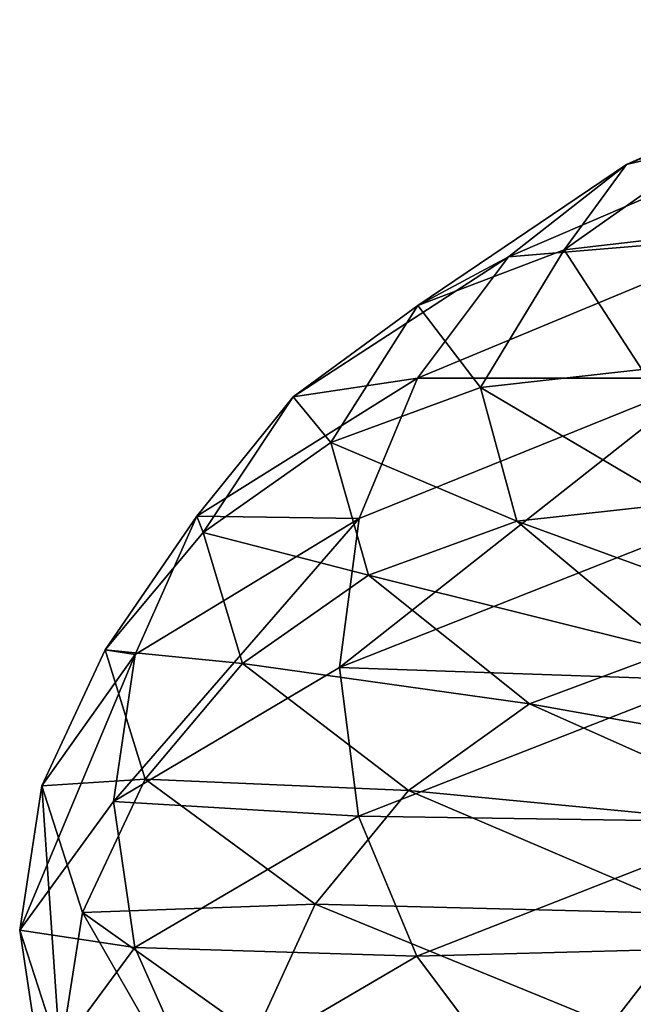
# Model space of a CAD drawing. Header units: metres. Extents: x -109 to 109, y -452 to 89.
# Tile 238 of 256: x -18.99 to -16.27, y -200.58 to -196.23. Entities that reach past the tile are written whole.
import ezdxf

# ---------------------------------------------------------------- set-up
doc = ezdxf.new("R2010")
doc.units = ezdxf.units.M
doc.layers.add('solid_K244270000C71_000', color=7, linetype='CONTINUOUS')
doc.layers.add('solid_k244270000c71_000_02', color=7, linetype='CONTINUOUS')

msp = doc.modelspace()

# ---------------------------------------------------------------- linework, layer by layer
at = {"layer": 'solid_K244270000C71_000'}
for points in [[(-15.691405, -196.621323, 879.018372), (-16.579756, -197.247208, 876.155518), (-16.304468, -196.869461, 879.271179)], [(-16.304468, -196.869461, 879.271179), (-17.227528, -197.492859, 876.295593), (-16.826029, -197.27861, 879.486633)], [(-16.579756, -197.247208, 876.155518), (-17.227528, -197.492859, 876.295593), (-16.304468, -196.869461, 879.271179)], [(-15.88168, -197.166306, 876.004944), (-16.236156, -197.775757, 873.154663), (-16.579756, -197.247208, 876.155518)], [(-16.579756, -197.247208, 876.155518), (-16.949812, -197.855972, 873.179688), (-17.227528, -197.492859, 876.295593)], [(-16.236156, -197.775757, 873.154663), (-16.949812, -197.855972, 873.179688), (-16.579756, -197.247208, 876.155518)], [(-16.826029, -197.27861, 879.486633), (-17.778614, -197.896729, 876.414612), (-17.228136, -197.814209, 879.652344)], [(-17.227528, -197.492859, 876.295593), (-17.778614, -197.896729, 876.414612), (-16.826029, -197.27861, 879.486633)], [(-17.227528, -197.492859, 876.295593), (-17.612041, -198.098297, 873.202698), (-17.778614, -197.896729, 876.414612)], [(-16.949812, -197.855972, 873.179688), (-17.612041, -198.098297, 873.202698), (-17.227528, -197.492859, 876.295593)], [(-16.236156, -197.775757, 873.154663), (-16.0816, -198.368118, 870.284424), (-16.949812, -197.855972, 873.179688)], [(-17.228136, -197.814209, 879.652344), (-18.203485, -198.424652, 876.505249), (-17.486868, -198.43425, 879.757629)], [(-17.778614, -197.896729, 876.414612), (-18.203485, -198.424652, 876.505249), (-17.228136, -197.814209, 879.652344)], [(-16.949812, -197.855972, 873.179688), (-16.788464, -198.446884, 870.183044), (-17.612041, -198.098297, 873.202698)], [(-15.949982, -197.814117, 882.727173), (-17.486868, -198.43425, 879.757629), (-17.573912, -199.093643, 879.802979)], [(-16.0816, -198.368118, 870.284424), (-16.788464, -198.446884, 870.183044), (-16.949812, -197.855972, 873.179688)], [(-17.778614, -197.896729, 876.414612), (-18.175428, -198.496078, 873.221558), (-18.203485, -198.424652, 876.505249)], [(-17.612041, -198.098297, 873.202698), (-18.175428, -198.496078, 873.221558), (-17.778614, -197.896729, 876.414612)], [(-17.612041, -198.098297, 873.202698), (-17.444389, -198.685165, 870.088318), (-18.175428, -198.496078, 873.221558)], [(-16.788464, -198.446884, 870.183044), (-17.444389, -198.685165, 870.088318), (-17.612041, -198.098297, 873.202698)], [(-16.0816, -198.368118, 870.284424), (-15.425435, -198.94371, 867.484436), (-16.788464, -198.446884, 870.183044)], [(-18.203485, -198.424652, 876.505249), (-18.609783, -199.015564, 873.234436), (-18.476866, -199.035309, 876.561523)], [(-18.175428, -198.496078, 873.221558), (-18.609783, -199.015564, 873.234436), (-18.203485, -198.424652, 876.505249)], [(-17.486868, -198.43425, 879.757629), (-18.571995, -199.685318, 876.584412), (-17.573912, -199.093643, 879.802979)], [(-17.486868, -198.43425, 879.757629), (-18.476866, -199.035309, 876.561523), (-18.571995, -199.685318, 876.584412)], [(-18.203485, -198.424652, 876.505249), (-18.476866, -199.035309, 876.561523), (-17.486868, -198.43425, 879.757629)], [(-16.788464, -198.446884, 870.183044), (-16.103456, -199.020309, 867.259888), (-17.444389, -198.685165, 870.088318)], [(-15.425435, -198.94371, 867.484436), (-16.103456, -199.020309, 867.259888), (-16.788464, -198.446884, 870.183044)], [(-18.175428, -198.496078, 873.221558), (-18.002413, -199.076202, 870.006409), (-18.609783, -199.015564, 873.234436)], [(-17.444389, -198.685165, 870.088318), (-18.002413, -199.076202, 870.006409), (-18.175428, -198.496078, 873.221558)], [(-17.444389, -198.685165, 870.088318), (-16.732618, -199.253952, 867.050354), (-18.002413, -199.076202, 870.006409)], [(-16.103456, -199.020309, 867.259888), (-16.732618, -199.253952, 867.050354), (-17.444389, -198.685165, 870.088318)], [(-18.609783, -199.015564, 873.234436), (-18.889265, -199.61618, 873.239807), (-18.476866, -199.035309, 876.561523)], [(-18.609783, -199.015564, 873.234436), (-18.432632, -199.586746, 869.94104), (-18.889265, -199.61618, 873.239807)], [(-18.002413, -199.076202, 870.006409), (-18.432632, -199.586746, 869.94104), (-18.609783, -199.015564, 873.234436)], [(-16.103456, -199.020309, 867.259888), (-14.912719, -199.577759, 864.502075), (-16.732618, -199.253952, 867.050354)], [(-18.476866, -199.035309, 876.561523), (-18.987514, -200.254181, 873.251465), (-18.571995, -199.685318, 876.584412)], [(-18.476866, -199.035309, 876.561523), (-18.889265, -199.61618, 873.239807), (-18.987514, -200.254181, 873.251465)], [(-17.573912, -199.093643, 879.802979), (-18.571995, -199.685318, 876.584412), (-17.488647, -199.750229, 879.750549)], [(-18.002413, -199.076202, 870.006409), (-17.267872, -199.637848, 866.8703), (-18.432632, -199.586746, 869.94104)], [(-16.732618, -199.253952, 867.050354), (-17.267872, -199.637848, 866.8703), (-18.002413, -199.076202, 870.006409)], [(-16.732618, -199.253952, 867.050354), (-15.495359, -199.806366, 864.184326), (-17.267872, -199.637848, 866.8703)], [(-14.912719, -199.577759, 864.502075), (-15.495359, -199.806366, 864.184326), (-16.732618, -199.253952, 867.050354)], [(-18.432632, -199.586746, 869.94104), (-18.709454, -200.176941, 869.895325), (-18.889265, -199.61618, 873.239807)], [(-18.432632, -199.586746, 869.94104), (-17.68054, -200.139191, 866.728638), (-18.709454, -200.176941, 869.895325)], [(-17.267872, -199.637848, 866.8703), (-17.68054, -200.139191, 866.728638), (-18.432632, -199.586746, 869.94104)], [(-18.889265, -199.61618, 873.239807), (-18.808516, -200.805084, 869.881653), (-18.987514, -200.254181, 873.251465)], [(-18.889265, -199.61618, 873.239807), (-18.709454, -200.176941, 869.895325), (-18.808516, -200.805084, 869.881653)], [(-17.267872, -199.637848, 866.8703), (-15.991035, -200.182922, 863.911621), (-17.68054, -200.139191, 866.728638)], [(-15.495359, -199.806366, 864.184326), (-15.991035, -200.182922, 863.911621), (-17.267872, -199.637848, 866.8703)], [(-18.571995, -199.685318, 876.584412), (-18.987514, -200.254181, 873.251465), (-18.478746, -200.330978, 876.550354)], [(-18.571995, -199.685318, 876.584412), (-18.478746, -200.330978, 876.550354), (-17.488647, -199.750229, 879.750549)], [(-17.488647, -199.750229, 879.750549), (-18.478746, -200.330978, 876.550354), (-17.231468, -200.369614, 879.638428)], [(-17.68054, -200.139191, 866.728638), (-17.946066, -200.718964, 866.633179), (-18.709454, -200.176941, 869.895325)], [(-17.68054, -200.139191, 866.728638), (-16.373188, -200.675171, 863.697998), (-17.946066, -200.718964, 866.633179)], [(-15.991035, -200.182922, 863.911621), (-16.373188, -200.675171, 863.697998), (-17.68054, -200.139191, 866.728638)], [(-18.709454, -200.176941, 869.895325), (-18.044462, -201.33548, 866.605835), (-18.808516, -200.805084, 869.881653)], [(-18.709454, -200.176941, 869.895325), (-17.946066, -200.718964, 866.633179), (-18.044462, -201.33548, 866.605835)], [(-15.991035, -200.182922, 863.911621), (-14.215827, -200.714401, 861.221436), (-16.373188, -200.675171, 863.697998)], [(-18.987514, -200.254181, 873.251465), (-18.89119, -200.890732, 873.22467), (-18.478746, -200.330978, 876.550354)], [(-18.987514, -200.254181, 873.251465), (-18.808516, -200.805084, 869.881653), (-18.89119, -200.890732, 873.22467)], [(-18.478746, -200.330978, 876.550354), (-18.89119, -200.890732, 873.22467), (-18.207008, -200.941162, 876.483521)], [(-18.478746, -200.330978, 876.550354), (-18.207008, -200.941162, 876.483521), (-17.231468, -200.369614, 879.638428)], [(-17.231468, -200.369614, 879.638428), (-18.207008, -200.941162, 876.483521), (-16.830675, -200.904236, 879.466858)]]:
    msp.add_3dface(points, dxfattribs=at)
at = {"layer": 'solid_k244270000c71_000_02'}
for points in [[(-14.871502, -196.229904, 882.035156), (-16.304468, -196.869461, 879.271179), (-15.347222, -196.643372, 882.340393)], [(-15.691405, -196.621323, 879.018372), (-16.304468, -196.869461, 879.271179), (-14.871502, -196.229904, 882.035156)], [(-15.88168, -197.166306, 876.004944), (-16.579756, -197.247208, 876.155518), (-15.691405, -196.621323, 879.018372)], [(-15.347222, -196.643372, 882.340393), (-16.826029, -197.27861, 879.486633), (-15.713989, -197.185654, 882.57605)], [(-16.304468, -196.869461, 879.271179), (-16.826029, -197.27861, 879.486633), (-15.347222, -196.643372, 882.340393)], [(-15.713989, -197.185654, 882.57605), (-17.228136, -197.814209, 879.652344), (-15.949982, -197.814117, 882.727173)], [(-16.826029, -197.27861, 879.486633), (-17.228136, -197.814209, 879.652344), (-15.713989, -197.185654, 882.57605)], [(-15.949982, -197.814117, 882.727173), (-17.573912, -199.093643, 879.802979), (-16.029234, -198.483566, 882.785767)], [(-17.228136, -197.814209, 879.652344), (-17.486868, -198.43425, 879.757629), (-15.949982, -197.814117, 882.727173)], [(-16.029234, -198.483566, 882.785767), (-17.573912, -199.093643, 879.802979), (-15.951606, -199.148987, 882.724182)], [(-17.573912, -199.093643, 879.802979), (-17.488647, -199.750229, 879.750549), (-15.951606, -199.148987, 882.724182)], [(-15.951606, -199.148987, 882.724182), (-17.488647, -199.750229, 879.750549), (-15.71703, -199.777191, 882.570251)], [(-17.488647, -199.750229, 879.750549), (-17.231468, -200.369614, 879.638428), (-15.71703, -199.777191, 882.570251)], [(-15.71703, -199.777191, 882.570251), (-17.231468, -200.369614, 879.638428), (-15.351461, -200.319122, 882.332153)], [(-17.231468, -200.369614, 879.638428), (-16.830675, -200.904236, 879.466858), (-15.351461, -200.319122, 882.332153)], [(-15.351461, -200.319122, 882.332153), (-16.830675, -200.904236, 879.466858), (-14.876721, -200.732254, 882.025024)]]:
    msp.add_3dface(points, dxfattribs=at)

doc.saveas('drawing.dxf')
